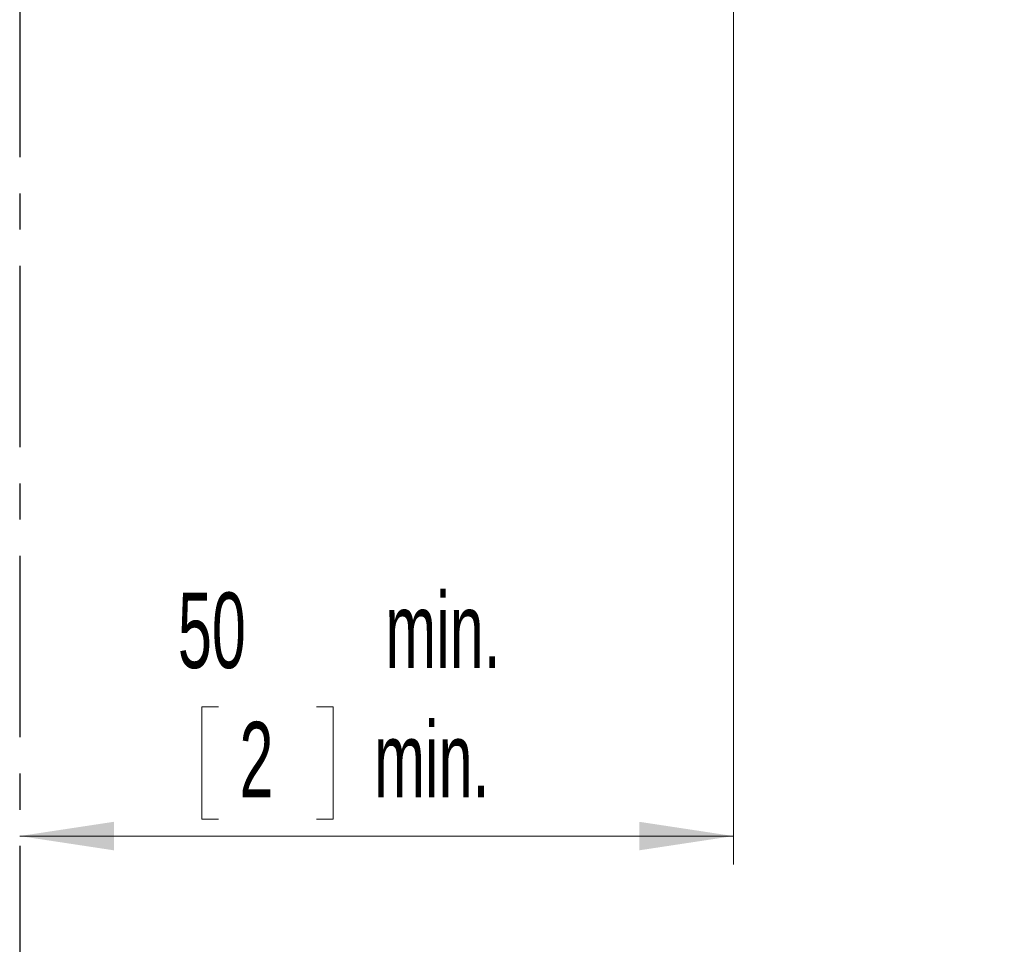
# Model space of a CAD drawing. Header units: millimetres. Extents: x 0 to 594, y 0 to 420.
# Tile 13 of 71: x 247 to 281, y 106 to 138. Entities that reach past the tile are written whole.
import ezdxf

# ---------------------------------------------------------------- set-up
doc = ezdxf.new("R2010")
doc.units = ezdxf.units.MM
doc.linetypes.add('CENTER', pattern=[10.16, 6.35, -1.27, 1.27, -1.27])
doc.styles.add('SLDTEXTSTYLE1', font='TXT', dxfattribs={"width": 0.605})
doc.dimstyles.new('SLDDIMSTYLE0', dxfattribs={"dimtxt": 2.568319, "dimasz": 3.3, "dimexe": 0, "dimexo": 0.0625, "dimgap": 0.64208, "dimtad": 1, "dimdec": 3, "dimlfac": 2, "dimrnd": 1e-09, "dimzin": 12, "dimdsep": 46, "dimtxsty": 'SLDTEXTSTYLE1', "dimsah": 1, "dimcen": 0.09, "dimadec": 0, "dimazin": 3, "dimtfac": 1, "dimtdec": 0, "dimtofl": 0, "dimtmove": 0, "dimatfit": 3, "dimfxl": 0, "dimfrac": 2, "dimtolj": 1, "dimtzin": 12, "dimarcsym": 0})
doc.dimstyles.new('SLDDIMSTYLE1', dxfattribs={"dimtxt": 2.568319, "dimasz": 3.3, "dimexe": 0, "dimexo": 0.0625, "dimgap": 0.64208, "dimtad": 1, "dimdec": 3, "dimlfac": 2, "dimrnd": 1e-09, "dimzin": 12, "dimdsep": 46, "dimtxsty": 'SLDTEXTSTYLE1', "dimsah": 1, "dimcen": 0.09, "dimadec": 0, "dimazin": 3, "dimtfac": 1, "dimtdec": 1, "dimtofl": 0, "dimtmove": 0, "dimatfit": 3, "dimfxl": 0, "dimfrac": 2, "dimtolj": 1, "dimtzin": 12, "dimarcsym": 0})

# ---------------------------------------------------------------- blocks, each defined once
blk = doc.blocks.new('*D10')
at = {"color": 7, "linetype": 'Continuous', "lineweight": 0}
for p, q in [((338.548, 146.536), (338.548, 71.536)), ((334.016, 89.628), (334.016, 90.216)), ((334.016, 90.216), (337.96, 90.216)), ((337.96, 90.216), (337.96, 89.628)), ((334.016, 86.198), (334.016, 85.61)), ((337.96, 85.61), (337.96, 86.198)), ((334.016, 85.61), (337.96, 85.61))]:
    blk.add_line(p, q, dxfattribs=at)
for points in [[(338.548, 146.536), (338.048, 143.236), (339.048, 143.236)], [(338.548, 71.536), (339.048, 74.836), (338.048, 74.836)]]:
    blk.add_solid(points, dxfattribs=at)
at = {"color": 7, "linetype": 'Continuous', "lineweight": 0, "attachment_point": 1, "rotation": 90, "style": 'SLDTEXTSTYLE1'}
for s, insert, char_height in [('min.', (330.017, 93.021, 0.05), 2.6458), ('min.', (334.55, 91.649, 0.05), 2.6458), ('150', (330.017, 83.797, 0.05), 2.6458), ('6', (334.55, 86.933, 0.05), 2.646)]:
    blk.add_mtext(s, dxfattribs=dict(at, insert=insert, char_height=char_height))
blk = doc.blocks.new('*D12')
at = {"color": 7, "linetype": 'Continuous', "lineweight": 0}
for p, q in [((271.889, 196.238), (271.889, 108.735)), ((253.852, 114.267), (253.264, 114.267)), ((253.264, 114.267), (253.264, 110.323)), ((257.282, 114.267), (257.87, 114.267)), ((257.87, 114.267), (257.87, 110.323)), ((253.264, 110.323), (253.852, 110.323)), ((257.87, 110.323), (257.282, 110.323)), ((271.889, 109.735), (246.889, 109.735))]:
    blk.add_line(p, q, dxfattribs=at)
for points in [[(246.889, 109.735), (250.189, 109.235), (250.189, 110.235)], [(271.889, 109.735), (268.589, 110.235), (268.589, 109.235)]]:
    blk.add_solid(points, dxfattribs=at)
at = {"color": 7, "linetype": 'Continuous', "lineweight": 0, "attachment_point": 1, "rotation": 0, "style": 'SLDTEXTSTYLE1'}
for s, insert, char_height in [('50', (252.431, 118.266, 0.05), 2.6458), ('min.', (259.695, 118.266, 0.05), 2.6458), ('min.', (259.303, 113.733, 0.05), 2.6458), ('2', (254.587, 113.733, 0.05), 2.646)]:
    blk.add_mtext(s, dxfattribs=dict(at, insert=insert, char_height=char_height))

msp = doc.modelspace()

# ---------------------------------------------------------------- linework, layer by layer
at = {"color": 7, "linetype": 'CENTER', "lineweight": 30}
msp.add_line((246.88851, 271.94925), (246.88862, 71.53632), dxfattribs=at)

# ---------------------------------------------------------------- dimensions: what is measured, and where the dimension line sits
at = {"color": 7, "linetype": 'Continuous', "lineweight": 0}
for base, p1, angle, dimstyle, picture, middle in [((246.8886, 109.7348), (271.88855, 196.23751), 0.000033, 'SLDDIMSTYLE1', '*D12', (259.3886, 109.73481)), ((338.54816, 71.53638), (288.44775, 146.53635), 270.000033, 'SLDDIMSTYLE0', '*D10', (338.54815, 91.7348))]:
    dim = msp.add_linear_dim(base=base, p1=p1, p2=(246.88862, 71.53632), angle=angle, text='<> min. ', dimstyle=dimstyle, dxfattribs=at)
    dim.commit()
    dim.dimension.update_dxf_attribs({"geometry": picture, "text_midpoint": middle, "dimtype": 160})

doc.saveas('drawing.dxf')
